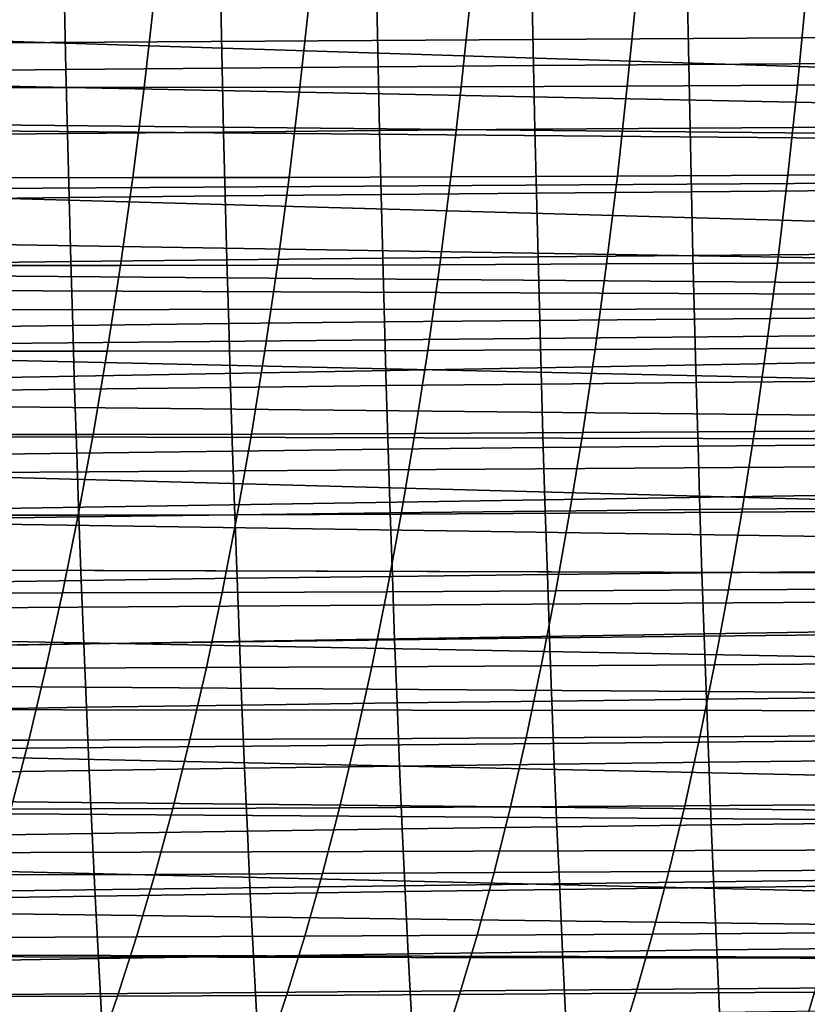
# Model space of a CAD drawing. Header units: metres. Extents: x -23 to 242, y -40 to 23.
# Tile 156 of 256: x 34.16 to 39.49, y -12.86 to -6.19. Entities that reach past the tile are written whole.
import ezdxf

# ---------------------------------------------------------------- set-up
doc = ezdxf.new("R2010")
doc.units = ezdxf.units.M
doc.layers.add('solid_10171013', color=7, linetype='CONTINUOUS')

msp = doc.modelspace()

# ---------------------------------------------------------------- linework, layer by layer
at = {"layer": 'solid_10171013'}
for points in [[(29.852549, -5.847373, 77.373886), (60.200001, -6.18034, 77.478867), (60.200001, -7.167359, 77.828392), (29.717369, -6.195423, 77.48378)], [(29.826523, -5.90816, 115.607422), (29.644566, -6.371713, 115.457878), (60.5, -6.180868, 115.520927)], [(39.427166, -6.632654, 244.7108), (39.486263, -6.009661, 244.431168), (40.658176, -6.003583, 244.729828), (40.601154, -6.626164, 245.008926)], [(33.984169, -6.648599, 242.928757), (34.057964, -6.024538, 242.64917), (35.070385, -6.024316, 243.046082), (35.000237, -6.648366, 243.326096)], [(35.000237, -6.648366, 243.326096), (35.070385, -6.024316, 243.046082), (36.123684, -6.022539, 243.42337), (36.056801, -6.646457, 243.703583)], [(36.577229, -6.073827, 272.715485), (35.520267, -6.082407, 272.557373), (35.529659, -6.516191, 272.514343), (36.58625, -6.507073, 272.673126)], [(36.056801, -6.646457, 243.703583), (36.123684, -6.022539, 243.42337), (37.213779, -6.019381, 243.779938), (37.149799, -6.643067, 244.06012)], [(37.631355, -6.066026, 272.869934), (36.577229, -6.073827, 272.715485), (36.58625, -6.507073, 272.673126), (37.640038, -6.498778, 272.828064)], [(37.149799, -6.643067, 244.06012), (37.213779, -6.019381, 243.779938), (38.336349, -6.01505, 244.115311), (38.274952, -6.638423, 244.395294)], [(38.682812, -6.058881, 273.022034), (37.631355, -6.066026, 272.869934), (37.640038, -6.498778, 272.828064), (38.691162, -6.491179, 272.980499)], [(38.274952, -6.638423, 244.395294), (38.336349, -6.01505, 244.115311), (39.486263, -6.009661, 244.431168), (39.427166, -6.632654, 244.7108)], [(39.73175, -6.052272, 273.173035), (38.682812, -6.058881, 273.022034), (38.691162, -6.491179, 272.980499), (39.73978, -6.484146, 273.131622)], [(34.460312, -6.091885, 272.394348), (33.397202, -6.102383, 272.225128), (33.407467, -6.537412, 272.180267), (34.470112, -6.526262, 272.350494)], [(35.520267, -6.082407, 272.557373), (34.460312, -6.091885, 272.394348), (34.470112, -6.526262, 272.350494), (35.529659, -6.516191, 272.514343)], [(29.644566, -6.371713, 115.457878), (29.442284, -6.856327, 115.288048), (60.5, -7.167438, 115.171585), (60.5, -6.180868, 115.520927)], [(29.573509, -6.547442, 77.602089), (29.717369, -6.195423, 77.48378), (60.200001, -7.167359, 77.828392)], [(34.470112, -6.526262, 272.350494), (33.407467, -6.537412, 272.180267), (33.418503, -6.972116, 272.13147), (34.480648, -6.960333, 272.302856)], [(35.529659, -6.516191, 272.514343), (34.470112, -6.526262, 272.350494), (34.480648, -6.960333, 272.302856), (35.539753, -6.949686, 272.467682)], [(36.58625, -6.507073, 272.673126), (35.529659, -6.516191, 272.514343), (35.539753, -6.949686, 272.467682), (36.595943, -6.940039, 272.627228)], [(37.640038, -6.498778, 272.828064), (36.58625, -6.507073, 272.673126), (36.595943, -6.940039, 272.627228), (37.649364, -6.931258, 272.782776)], [(38.691162, -6.491179, 272.980499), (37.640038, -6.498778, 272.828064), (37.649364, -6.931258, 272.782776), (38.700138, -6.923208, 272.935608)], [(39.73978, -6.484146, 273.131622), (38.691162, -6.491179, 272.980499), (38.700138, -6.923208, 272.935608), (39.748409, -6.915755, 273.086975)], [(29.421116, -6.903989, 77.729416), (29.573509, -6.547442, 77.602089), (60.200001, -7.167359, 77.828392)], [(33.903435, -7.259393, 243.234634), (33.984169, -6.648599, 242.928757), (35.000237, -6.648366, 243.326096), (34.923481, -7.259134, 243.632507)], [(34.923481, -7.259134, 243.632507), (35.000237, -6.648366, 243.326096), (36.056801, -6.646457, 243.703583), (35.983608, -7.257094, 244.010239)], [(35.983608, -7.257094, 244.010239), (36.056801, -6.646457, 243.703583), (37.149799, -6.643067, 244.06012), (37.079781, -7.253484, 244.366806)], [(37.079781, -7.253484, 244.366806), (37.149799, -6.643067, 244.06012), (38.274952, -6.638423, 244.395294), (38.207741, -7.248552, 244.701828)], [(38.207741, -7.248552, 244.701828), (38.274952, -6.638423, 244.395294), (39.427166, -6.632654, 244.7108), (39.362465, -7.242437, 245.016998)], [(39.362465, -7.242437, 245.016998), (39.427166, -6.632654, 244.7108), (40.601154, -6.626164, 245.008926), (40.538708, -7.23558, 245.314636)], [(29.442284, -6.856327, 115.288048), (29.217833, -7.361053, 115.0961), (60.5, -7.167438, 115.171585)], [(29.421116, -6.903989, 77.729416), (60.200001, -7.167359, 77.828392), (60.200001, -8.134733, 78.229088), (29.260326, -7.26561, 77.866402)], [(36.595943, -6.940039, 272.627228), (35.539753, -6.949686, 272.467682), (35.550545, -7.382892, 272.417297), (36.606312, -7.372726, 272.577728)], [(37.649364, -6.931258, 272.782776), (36.595943, -6.940039, 272.627228), (36.606312, -7.372726, 272.577728), (37.659336, -7.363464, 272.733978)], [(38.700138, -6.923208, 272.935608), (37.649364, -6.931258, 272.782776), (37.659336, -7.363464, 272.733978), (38.709743, -7.354967, 272.887299)], [(39.748409, -6.915755, 273.086975), (38.700138, -6.923208, 272.935608), (38.709743, -7.354967, 272.887299), (39.757645, -7.347093, 273.039001)], [(34.480648, -6.960333, 272.302856), (33.418503, -6.972116, 272.13147), (33.430313, -7.406502, 272.078674), (34.49192, -7.394104, 272.251343)], [(35.539753, -6.949686, 272.467682), (34.480648, -6.960333, 272.302856), (34.49192, -7.394104, 272.251343), (35.550545, -7.382892, 272.417297)], [(29.217833, -7.361053, 115.0961), (28.970533, -7.886432, 114.879448), (60.5, -8.134203, 114.771141), (60.5, -7.167438, 115.171585)], [(29.090902, -7.632411, 78.013618), (29.260326, -7.26561, 77.866402), (60.200001, -8.134733, 78.229088)], [(33.815971, -7.855775, 243.56601), (33.903435, -7.259393, 243.234634), (34.923481, -7.259134, 243.632507), (34.840321, -7.855471, 243.964493)], [(34.840321, -7.855471, 243.964493), (34.923481, -7.259134, 243.632507), (35.983608, -7.257094, 244.010239), (35.904293, -7.853294, 244.342545)], [(35.904293, -7.853294, 244.342545), (35.983608, -7.257094, 244.010239), (37.079781, -7.253484, 244.366806), (37.003891, -7.849473, 244.699203)], [(37.003891, -7.849473, 244.699203), (37.079781, -7.253484, 244.366806), (38.207741, -7.248552, 244.701828), (38.134892, -7.844275, 245.034119)], [(38.134892, -7.844275, 245.034119), (38.207741, -7.248552, 244.701828), (39.362465, -7.242437, 245.016998), (39.29232, -7.83785, 245.348984)], [(39.29232, -7.83785, 245.348984), (39.362465, -7.242437, 245.016998), (40.538708, -7.23558, 245.314636), (40.470993, -7.830668, 245.646149)], [(34.49192, -7.394104, 272.251343), (33.430313, -7.406502, 272.078674), (33.442898, -7.840576, 272.021759), (34.503922, -7.82758, 272.195923)], [(35.550545, -7.382892, 272.417297), (34.49192, -7.394104, 272.251343), (34.503922, -7.82758, 272.195923), (35.562038, -7.815816, 272.363098)], [(36.606312, -7.372726, 272.577728), (35.550545, -7.382892, 272.417297), (35.562038, -7.815816, 272.363098), (36.617352, -7.805137, 272.524567)], [(37.659336, -7.363464, 272.733978), (36.606312, -7.372726, 272.577728), (36.617352, -7.805137, 272.524567), (37.66996, -7.795397, 272.681641)], [(38.709743, -7.354967, 272.887299), (37.659336, -7.363464, 272.733978), (37.66996, -7.795397, 272.681641), (38.719975, -7.786452, 272.835571)], [(39.757645, -7.347093, 273.039001), (38.709743, -7.354967, 272.887299), (38.719975, -7.786452, 272.835571), (39.76749, -7.778154, 272.98764)], [(28.912884, -8.00358, 78.171257), (29.090902, -7.632411, 78.013618), (60.200001, -8.134733, 78.229088)], [(36.617352, -7.805137, 272.524567), (35.562038, -7.815816, 272.363098), (35.574226, -8.248462, 272.305023), (36.629063, -8.237274, 272.467682)], [(37.66996, -7.795397, 272.681641), (36.617352, -7.805137, 272.524567), (36.629063, -8.237274, 272.467682), (37.681236, -8.227057, 272.625671)], [(38.719975, -7.786452, 272.835571), (37.66996, -7.795397, 272.681641), (37.681236, -8.227057, 272.625671), (38.730839, -8.217659, 272.780334)], [(39.76749, -7.778154, 272.98764), (38.719975, -7.786452, 272.835571), (38.730839, -8.217659, 272.780334), (39.77795, -8.208933, 272.932892)], [(34.503922, -7.82758, 272.195923), (33.442898, -7.840576, 272.021759), (33.456249, -8.274345, 271.960663), (34.516651, -8.260769, 272.136444)], [(33.721989, -8.4366, 243.922028), (33.815971, -7.855775, 243.56601), (34.840321, -7.855471, 243.964493), (34.75095, -8.436225, 244.321228)], [(35.562038, -7.815816, 272.363098), (34.503922, -7.82758, 272.195923), (34.516651, -8.260769, 272.136444), (35.574226, -8.248462, 272.305023)], [(34.75095, -8.436225, 244.321228), (34.840321, -7.855471, 243.964493), (35.904293, -7.853294, 244.342545), (35.819046, -8.433905, 244.699692)], [(35.819046, -8.433905, 244.699692), (35.904293, -7.853294, 244.342545), (37.003891, -7.849473, 244.699203), (36.92231, -8.42988, 245.056503)], [(36.92231, -8.42988, 245.056503), (37.003891, -7.849473, 244.699203), (38.134892, -7.844275, 245.034119), (38.056564, -8.424435, 245.391373)], [(38.056564, -8.424435, 245.391373), (38.134892, -7.844275, 245.034119), (39.29232, -7.83785, 245.348984), (39.216888, -8.417729, 245.705994)], [(39.216888, -8.417729, 245.705994), (39.29232, -7.83785, 245.348984), (40.470993, -7.830668, 245.646149), (40.398163, -8.410264, 246.002731)], [(28.970533, -7.886432, 114.879448), (28.837629, -8.157341, 114.760826), (60.5, -8.134203, 114.771141)], [(28.912884, -8.00358, 78.171257), (60.200001, -8.134733, 78.229088), (60.200001, -9.07981, 78.679871), (28.726845, -8.378253, 78.33947)], [(28.553656, -8.714286, 114.501701), (28.401566, -9.002381, 114.359367), (60.5, -9.079846, 114.320084), (60.5, -8.134203, 114.771141)], [(28.698837, -8.432946, 114.635201), (28.553656, -8.714286, 114.501701), (60.5, -8.134203, 114.771141)], [(28.837629, -8.157341, 114.760826), (28.698837, -8.432946, 114.635201), (60.5, -8.134203, 114.771141)], [(39.77795, -8.208933, 272.932892), (38.730839, -8.217659, 272.780334), (38.742336, -8.648585, 272.721527), (39.789028, -8.639422, 272.874664)], [(34.516651, -8.260769, 272.136444), (33.456249, -8.274345, 271.960663), (33.470367, -8.707817, 271.895355), (34.530113, -8.693674, 272.072906)], [(35.574226, -8.248462, 272.305023), (34.516651, -8.260769, 272.136444), (34.530113, -8.693674, 272.072906), (35.587116, -8.680832, 272.243011)], [(36.629063, -8.237274, 272.467682), (35.574226, -8.248462, 272.305023), (35.587116, -8.680832, 272.243011), (36.641445, -8.669138, 272.406952)], [(37.681236, -8.227057, 272.625671), (36.629063, -8.237274, 272.467682), (36.641445, -8.669138, 272.406952), (37.693161, -8.658441, 272.56604)], [(38.730839, -8.217659, 272.780334), (37.681236, -8.227057, 272.625671), (37.693161, -8.658441, 272.56604), (38.742336, -8.648585, 272.721527)], [(28.5333, -8.755605, 78.518356), (28.726845, -8.378253, 78.33947), (60.200001, -9.07981, 78.679871)], [(39.136341, -8.980957, 246.087204), (39.216888, -8.417729, 245.705994), (40.398163, -8.410264, 246.002731), (40.320377, -8.973246, 246.38356)], [(33.6217, -9.000763, 244.30188), (33.721989, -8.4366, 243.922028), (34.75095, -8.436225, 244.321228), (34.655567, -9.00029, 244.701889)], [(34.655567, -9.00029, 244.701889), (34.75095, -8.436225, 244.321228), (35.819046, -8.433905, 244.699692), (35.72805, -8.997813, 245.080841)], [(35.72805, -8.997813, 245.080841), (35.819046, -8.433905, 244.699692), (36.92231, -8.42988, 245.056503), (36.83522, -8.993588, 245.437881)], [(36.83522, -8.993588, 245.437881), (36.92231, -8.42988, 245.056503), (38.056564, -8.424435, 245.391373), (37.972935, -8.987912, 245.772766)], [(37.972935, -8.987912, 245.772766), (38.056564, -8.424435, 245.391373), (39.216888, -8.417729, 245.705994), (39.136341, -8.980957, 246.087204)], [(36.641445, -8.669138, 272.406952), (35.587116, -8.680832, 272.243011), (35.600712, -9.112887, 272.176941), (36.65451, -9.100691, 272.342346)], [(37.693161, -8.658441, 272.56604), (36.641445, -8.669138, 272.406952), (36.65451, -9.100691, 272.342346), (37.705753, -9.08951, 272.502625)], [(38.742336, -8.648585, 272.721527), (37.693161, -8.658441, 272.56604), (37.705753, -9.08951, 272.502625), (38.754478, -9.079192, 272.659027)], [(39.789028, -8.639422, 272.874664), (38.742336, -8.648585, 272.721527), (38.754478, -9.079192, 272.659027), (39.800739, -9.069583, 272.812866)], [(34.530113, -8.693674, 272.072906), (33.470367, -8.707817, 271.895355), (33.485268, -9.140946, 271.825623), (34.544312, -9.126255, 272.005127)], [(35.587116, -8.680832, 272.243011), (34.530113, -8.693674, 272.072906), (34.544312, -9.126255, 272.005127), (35.600712, -9.112887, 272.176941)], [(28.5333, -8.755605, 78.518356), (60.200001, -9.07981, 78.679871), (60.200001, -10, 79.179489), (28.330912, -9.136378, 78.708809)], [(28.401566, -9.002381, 114.359367), (28.242598, -9.296752, 114.207916), (60.5, -9.079846, 114.320084)], [(33.515347, -9.547365, 244.704636), (33.6217, -9.000763, 244.30188), (34.655567, -9.00029, 244.701889), (34.554405, -9.546768, 245.10556)], [(34.554405, -9.546768, 245.10556), (34.655567, -9.00029, 244.701889), (35.72805, -8.997813, 245.080841), (35.631531, -9.544126, 245.485062)], [(35.631531, -9.544126, 245.485062), (35.72805, -8.997813, 245.080841), (36.83522, -8.993588, 245.437881), (36.742832, -9.539706, 245.842407)], [(36.742832, -9.539706, 245.842407), (36.83522, -8.993588, 245.437881), (37.972935, -8.987912, 245.772766), (37.884205, -9.533818, 246.177368)], [(37.884205, -9.533818, 246.177368), (37.972935, -8.987912, 245.772766), (39.136341, -8.980957, 246.087204), (39.050869, -9.526643, 246.491669)], [(39.050869, -9.526643, 246.491669), (39.136341, -8.980957, 246.087204), (40.320377, -8.973246, 246.38356), (40.237827, -9.518723, 246.787704)], [(39.800739, -9.069583, 272.812866), (38.754478, -9.079192, 272.659027), (38.767315, -9.509342, 272.592682), (39.813118, -9.499286, 272.747314)], [(28.076944, -9.596689, 114.04718), (27.904324, -9.902796, 113.876266), (60.5, -10.000049, 113.820457), (60.5, -9.079846, 114.320084)], [(28.242598, -9.296752, 114.207916), (28.076944, -9.596689, 114.04718), (60.5, -9.079846, 114.320084)], [(28.120554, -9.519482, 78.910812), (28.330912, -9.136378, 78.708809), (60.200001, -10, 79.179489)], [(34.544312, -9.126255, 272.005127), (33.485268, -9.140946, 271.825623), (33.500999, -9.573559, 271.751251), (34.559307, -9.558345, 271.932861)], [(35.600712, -9.112887, 272.176941), (34.544312, -9.126255, 272.005127), (34.559307, -9.558345, 271.932861), (35.61507, -9.54447, 272.106567)], [(36.65451, -9.100691, 272.342346), (35.600712, -9.112887, 272.176941), (35.61507, -9.54447, 272.106567), (36.668312, -9.53178, 272.27356)], [(37.705753, -9.08951, 272.502625), (36.65451, -9.100691, 272.342346), (36.668312, -9.53178, 272.27356), (37.719051, -9.520123, 272.435181)], [(38.754478, -9.079192, 272.659027), (37.705753, -9.08951, 272.502625), (37.719051, -9.520123, 272.435181), (38.767315, -9.509342, 272.592682)], [(27.904572, -9.902658, 79.123657), (28.120554, -9.519482, 78.910812), (60.200001, -10, 79.179489)], [(34.447701, -10.074824, 245.53125), (34.554405, -9.546768, 245.10556), (35.631531, -9.544126, 245.485062), (35.52972, -10.072013, 245.911392)], [(35.61507, -9.54447, 272.106567), (34.559307, -9.558345, 271.932861), (34.575153, -9.989755, 271.855865), (35.630241, -9.9754, 272.031586)], [(35.52972, -10.072013, 245.911392), (35.631531, -9.544126, 245.485062), (36.742832, -9.539706, 245.842407), (36.64537, -10.06741, 246.269089)], [(36.668312, -9.53178, 272.27356), (35.61507, -9.54447, 272.106567), (35.630241, -9.9754, 272.031586), (36.682899, -9.962238, 272.200378)], [(36.64537, -10.06741, 246.269089), (36.742832, -9.539706, 245.842407), (37.884205, -9.533818, 246.177368), (37.790596, -10.061334, 246.604202)], [(37.719051, -9.520123, 272.435181), (36.668312, -9.53178, 272.27356), (36.682899, -9.962238, 272.200378), (37.733112, -9.950118, 272.363464)], [(38.767315, -9.509342, 272.592682), (37.719051, -9.520123, 272.435181), (37.733112, -9.950118, 272.363464), (38.780888, -9.938885, 272.522156)], [(37.790596, -10.061334, 246.604202), (37.884205, -9.533818, 246.177368), (39.050869, -9.526643, 246.491669), (38.960682, -10.053972, 246.918411)], [(39.813118, -9.499286, 272.747314), (38.767315, -9.509342, 272.592682), (38.780888, -9.938885, 272.522156), (39.826218, -9.928387, 272.677734)], [(38.960682, -10.053972, 246.918411), (39.050869, -9.526643, 246.491669), (40.237827, -9.518723, 246.787704), (40.150715, -10.045891, 247.214172)], [(33.403175, -10.075564, 245.129364), (33.515347, -9.547365, 244.704636), (34.554405, -9.546768, 245.10556), (34.447701, -10.074824, 245.53125)], [(34.559307, -9.558345, 271.932861), (33.500999, -9.573559, 271.751251), (33.517635, -10.005455, 271.671936), (34.575153, -9.989755, 271.855865)], [(27.904572, -9.902658, 79.123657), (60.200001, -10, 79.179489), (60.200001, -10.89278, 79.726585), (27.684956, -10.283994, 79.346588)], [(27.904324, -9.902796, 113.876266), (27.72444, -10.215621, 113.694214), (60.5, -10.000049, 113.820457)], [(38.780888, -9.938885, 272.522156), (37.733112, -9.950118, 272.363464), (37.747986, -10.379336, 272.287201), (38.79525, -10.367668, 272.447266)], [(39.826218, -9.928387, 272.677734), (38.780888, -9.938885, 272.522156), (38.79525, -10.367668, 272.447266), (39.84008, -10.356742, 272.603882)], [(27.53647, -10.535507, 113.500092), (27.341213, -10.861005, 113.294006), (60.5, -10.893069, 113.273224), (60.5, -10.000049, 113.820457)], [(27.72444, -10.215621, 113.694214), (27.53647, -10.535507, 113.500092), (60.5, -10.000049, 113.820457)], [(34.575153, -9.989755, 271.855865), (33.517635, -10.005455, 271.671936), (33.535229, -10.436438, 271.587433), (34.591915, -10.420298, 271.773865)], [(35.630241, -9.9754, 272.031586), (34.575153, -9.989755, 271.855865), (34.591915, -10.420298, 271.773865), (35.64629, -10.4055, 271.951782)], [(36.682899, -9.962238, 272.200378), (35.630241, -9.9754, 272.031586), (35.64629, -10.4055, 271.951782), (36.698326, -10.391897, 272.122467)], [(37.733112, -9.950118, 272.363464), (36.682899, -9.962238, 272.200378), (36.698326, -10.391897, 272.122467), (37.747986, -10.379336, 272.287201)], [(33.285442, -10.584518, 245.575073), (33.403175, -10.075564, 245.129364), (34.447701, -10.074824, 245.53125), (34.335701, -10.583623, 245.978012)], [(34.335701, -10.583623, 245.978012), (34.447701, -10.074824, 245.53125), (35.52972, -10.072013, 245.911392), (35.422848, -10.580647, 246.358856)], [(35.422848, -10.580647, 246.358856), (35.52972, -10.072013, 245.911392), (36.64537, -10.06741, 246.269089), (36.543056, -10.575875, 246.716949)], [(36.543056, -10.575875, 246.716949), (36.64537, -10.06741, 246.269089), (37.790596, -10.061334, 246.604202), (37.692318, -10.56964, 247.052261)], [(37.692318, -10.56964, 247.052261), (37.790596, -10.061334, 246.604202), (38.960682, -10.053972, 246.918411), (38.865993, -10.562135, 247.36644)], [(38.865993, -10.562135, 247.36644), (38.960682, -10.053972, 246.918411), (40.150715, -10.045891, 247.214172), (40.059238, -10.553936, 247.661972)], [(27.459566, -10.664751, 79.580688), (27.684956, -10.283994, 79.346588), (60.200001, -10.89278, 79.726585)], [(35.64629, -10.4055, 271.951782), (34.591915, -10.420298, 271.773865), (34.60965, -10.849785, 271.686523), (35.663269, -10.834594, 271.866821)], [(36.698326, -10.391897, 272.122467), (35.64629, -10.4055, 271.951782), (35.663269, -10.834594, 271.866821), (36.714645, -10.820587, 272.039612)], [(37.747986, -10.379336, 272.287201), (36.698326, -10.391897, 272.122467), (36.714645, -10.820587, 272.039612), (37.763721, -10.807618, 272.206146)], [(38.79525, -10.367668, 272.447266), (37.747986, -10.379336, 272.287201), (37.763721, -10.807618, 272.206146), (38.810444, -10.795541, 272.367676)], [(39.84008, -10.356742, 272.603882), (38.79525, -10.367668, 272.447266), (38.810444, -10.795541, 272.367676), (39.854752, -10.784208, 272.525513)], [(34.591915, -10.420298, 271.773865), (33.535229, -10.436438, 271.587433), (33.553852, -10.866307, 271.497406), (34.60965, -10.849785, 271.686523)], [(33.162388, -11.073386, 246.040863), (33.285442, -10.584518, 245.575073), (34.335701, -10.583623, 245.978012), (34.218639, -11.072329, 246.444901)], [(34.218639, -11.072329, 246.444901), (34.335701, -10.583623, 245.978012), (35.422848, -10.580647, 246.358856), (35.311142, -11.069197, 246.826477)], [(35.311142, -11.069197, 246.826477), (35.422848, -10.580647, 246.358856), (36.543056, -10.575875, 246.716949), (36.436115, -11.064281, 247.185028)], [(36.436115, -11.064281, 247.185028), (36.543056, -10.575875, 246.716949), (37.692318, -10.56964, 247.052261), (37.589584, -11.057921, 247.520554)], [(37.589584, -11.057921, 247.520554), (37.692318, -10.56964, 247.052261), (38.865993, -10.562135, 247.36644), (38.767006, -11.050316, 247.834763)], [(38.767006, -11.050316, 247.834763), (38.865993, -10.562135, 247.36644), (40.059238, -10.553936, 247.661972), (39.963604, -11.042053, 248.130112)], [(27.459566, -10.664751, 79.580688), (60.200001, -10.89278, 79.726585), (60.200001, -11.755705, 80.319656), (27.229609, -11.043742, 79.8256)], [(37.763721, -10.807618, 272.206146), (36.714645, -10.820587, 272.039612), (36.731915, -11.24814, 271.951538), (37.780373, -11.234804, 272.120026)], [(38.810444, -10.795541, 272.367676), (37.763721, -10.807618, 272.206146), (37.780373, -11.234804, 272.120026), (38.826519, -11.222352, 272.283234)], [(39.854752, -10.784208, 272.525513), (38.810444, -10.795541, 272.367676), (38.826519, -11.222352, 272.283234), (39.870274, -11.210642, 272.442383)], [(27.341213, -10.861005, 113.294006), (27.140184, -11.1902, 113.076469), (60.5, -10.893069, 113.273224)], [(34.60965, -10.849785, 271.686523), (33.553852, -10.866307, 271.497406), (33.573559, -11.294866, 271.401611), (34.628422, -11.278029, 271.593597)], [(35.663269, -10.834594, 271.866821), (34.60965, -10.849785, 271.686523), (34.628422, -11.278029, 271.593597), (35.681236, -11.262502, 271.776489)], [(36.714645, -10.820587, 272.039612), (35.663269, -10.834594, 271.866821), (35.681236, -11.262502, 271.776489), (36.731915, -11.24814, 271.951538)], [(27.140184, -11.1902, 113.076469), (26.934616, -11.521478, 112.847954), (60.5, -11.755618, 112.680405), (60.5, -10.893069, 113.273224)], [(26.997713, -11.418797, 80.080162), (27.229609, -11.043742, 79.8256), (60.200001, -11.755705, 80.319656)], [(33.034267, -11.541326, 246.525757), (33.162388, -11.073386, 246.040863), (34.218639, -11.072329, 246.444901), (34.09676, -11.540108, 246.930939)], [(34.09676, -11.540108, 246.930939), (34.218639, -11.072329, 246.444901), (35.311142, -11.069197, 246.826477), (35.194839, -11.536836, 247.313293)], [(35.194839, -11.536836, 247.313293), (35.311142, -11.069197, 246.826477), (36.436115, -11.064281, 247.185028), (36.324764, -11.531805, 247.672333)], [(36.324764, -11.531805, 247.672333), (36.436115, -11.064281, 247.185028), (37.589584, -11.057921, 247.520554), (37.48262, -11.525359, 248.008133)], [(37.48262, -11.525359, 248.008133), (37.589584, -11.057921, 247.520554), (38.767006, -11.050316, 247.834763), (38.663933, -11.517702, 248.322388)], [(38.663933, -11.517702, 248.322388), (38.767006, -11.050316, 247.834763), (39.963604, -11.042053, 248.130112), (39.864014, -11.509433, 248.617599)], [(39.870274, -11.210642, 272.442383), (38.826519, -11.222352, 272.283234), (38.843529, -11.647949, 272.193604), (39.886692, -11.6359, 272.354279)], [(34.628422, -11.278029, 271.593597), (33.573559, -11.294866, 271.401611), (33.594418, -11.721916, 271.299744), (34.648281, -11.704844, 271.494781)], [(35.681236, -11.262502, 271.776489), (34.628422, -11.278029, 271.593597), (34.648281, -11.704844, 271.494781), (35.700245, -11.689046, 271.68045)], [(36.731915, -11.24814, 271.951538), (35.681236, -11.262502, 271.776489), (35.700245, -11.689046, 271.68045), (36.750183, -11.674387, 271.857941)], [(37.780373, -11.234804, 272.120026), (36.731915, -11.24814, 271.951538), (36.750183, -11.674387, 271.857941), (37.797985, -11.660733, 272.028595)], [(38.826519, -11.222352, 272.283234), (37.780373, -11.234804, 272.120026), (37.797985, -11.660733, 272.028595), (38.843529, -11.647949, 272.193604)], [(26.997713, -11.418797, 80.080162), (60.200001, -11.755705, 80.319656), (60.200001, -12.586408, 80.957077), (26.765713, -11.788426, 80.343483)], [(26.934616, -11.521478, 112.847954), (26.722589, -11.855992, 112.607002), (60.5, -11.755618, 112.680405)], [(33.970299, -11.986135, 247.435165), (34.09676, -11.540108, 246.930939), (35.194839, -11.536836, 247.313293), (35.074165, -11.982743, 247.818329)], [(35.074165, -11.982743, 247.818329), (35.194839, -11.536836, 247.313293), (36.324764, -11.531805, 247.672333), (36.209229, -11.977631, 248.177887)], [(36.209229, -11.977631, 248.177887), (36.324764, -11.531805, 247.672333), (37.48262, -11.525359, 248.008133), (37.371628, -11.971144, 248.513977)], [(37.371628, -11.971144, 248.513977), (37.48262, -11.525359, 248.008133), (38.663933, -11.517702, 248.322388), (38.55698, -11.96349, 248.828308)], [(38.55698, -11.96349, 248.828308), (38.663933, -11.517702, 248.322388), (39.864014, -11.509433, 248.617599), (39.760666, -11.955273, 249.123428)], [(36.750183, -11.674387, 271.857941), (35.700245, -11.689046, 271.68045), (35.720356, -12.114048, 271.578461), (36.769512, -12.09916, 271.758606)], [(37.797985, -11.660733, 272.028595), (36.750183, -11.674387, 271.857941), (36.769512, -12.09916, 271.758606), (37.816612, -12.085247, 271.931549)], [(38.843529, -11.647949, 272.193604), (37.797985, -11.660733, 272.028595), (37.816612, -12.085247, 271.931549), (38.861511, -12.072182, 272.098572)], [(39.886692, -11.6359, 272.354279), (38.843529, -11.647949, 272.193604), (38.861511, -12.072182, 272.098572), (39.904057, -12.059836, 272.260895)], [(34.648281, -11.704844, 271.494781), (33.594418, -11.721916, 271.299744), (33.616489, -12.147259, 271.191528), (34.669296, -12.130038, 271.389862)], [(35.700245, -11.689046, 271.68045), (34.648281, -11.704844, 271.494781), (34.669296, -12.130038, 271.389862), (35.720356, -12.114048, 271.578461)], [(26.505533, -12.192207, 112.354027), (26.286121, -12.527638, 112.090324), (60.5, -12.586076, 112.043152), (60.5, -11.755618, 112.680405)], [(26.722589, -11.855992, 112.607002), (26.505533, -12.192207, 112.354027), (60.5, -11.755618, 112.680405)], [(26.531319, -12.154029, 80.616692), (26.765713, -11.788426, 80.343483), (60.200001, -12.586408, 80.957077)], [(33.839535, -12.410009, 247.956497), (33.970299, -11.986135, 247.435165), (35.074165, -11.982743, 247.818329), (34.949383, -12.406514, 248.340485)], [(34.949383, -12.406514, 248.340485), (35.074165, -11.982743, 247.818329), (36.209229, -11.977631, 248.177887), (36.089764, -12.401347, 248.700592)], [(36.089764, -12.401347, 248.700592), (36.209229, -11.977631, 248.177887), (37.371628, -11.971144, 248.513977), (37.256859, -12.394857, 249.037018)], [(37.256859, -12.394857, 249.037018), (37.371628, -11.971144, 248.513977), (38.55698, -11.96349, 248.828308), (38.446377, -12.387254, 249.351486)], [(38.446377, -12.387254, 249.351486), (38.55698, -11.96349, 248.828308), (39.760666, -11.955273, 249.123428), (39.65379, -12.379141, 249.646545)], [(38.861511, -12.072182, 272.098572), (37.816612, -12.085247, 271.931549), (37.836308, -12.508184, 271.828705), (38.880524, -12.494897, 271.997864)], [(39.904057, -12.059836, 272.260895), (38.861511, -12.072182, 272.098572), (38.880524, -12.494897, 271.997864), (39.922413, -12.482309, 272.162018)], [(34.669296, -12.130038, 271.389862), (33.616489, -12.147259, 271.191528), (33.639835, -12.570695, 271.076691), (34.691525, -12.553428, 271.278503)], [(35.720356, -12.114048, 271.578461), (34.669296, -12.130038, 271.389862), (34.691525, -12.553428, 271.278503), (35.741623, -12.537332, 271.470276)], [(36.769512, -12.09916, 271.758606), (35.720356, -12.114048, 271.578461), (35.741623, -12.537332, 271.470276), (36.789944, -12.52229, 271.653259)], [(37.816612, -12.085247, 271.931549), (36.769512, -12.09916, 271.758606), (36.789944, -12.52229, 271.653259), (37.836308, -12.508184, 271.828705)], [(26.296099, -12.514135, 80.898834), (26.531319, -12.154029, 80.616692), (60.200001, -12.586408, 80.957077)], [(33.704788, -12.811864, 248.493713), (33.839535, -12.410009, 247.956497), (34.949383, -12.406514, 248.340485), (34.820801, -12.808287, 248.878571)], [(34.820801, -12.808287, 248.878571), (34.949383, -12.406514, 248.340485), (36.089764, -12.401347, 248.700592), (35.966652, -12.803098, 249.239258)], [(35.966652, -12.803098, 249.239258), (36.089764, -12.401347, 248.700592), (37.256859, -12.394857, 249.037018), (37.138588, -12.796643, 249.57605)], [(37.138588, -12.796643, 249.57605), (37.256859, -12.394857, 249.037018), (38.446377, -12.387254, 249.351486), (38.33239, -12.789136, 249.890686)], [(38.33239, -12.789136, 249.890686), (38.446377, -12.387254, 249.351486), (39.65379, -12.379141, 249.646545), (39.543629, -12.781178, 250.185745)], [(39.922413, -12.482309, 272.162018), (38.880524, -12.494897, 271.997864), (38.900612, -12.915944, 271.891266), (39.941799, -12.903175, 272.057434)], [(26.296099, -12.514135, 80.898834), (60.200001, -12.586408, 80.957077), (60.200001, -13.382612, 81.6371), (26.062399, -12.86682, 81.188408)], [(26.286121, -12.527638, 112.090324), (26.066248, -12.860586, 111.816833), (60.5, -12.586076, 112.043152)], [(35.741623, -12.537332, 271.470276), (34.691525, -12.553428, 271.278503), (34.715023, -12.974821, 271.160431), (35.764103, -12.958716, 271.355591)], [(36.789944, -12.52229, 271.653259), (35.741623, -12.537332, 271.470276), (35.764103, -12.958716, 271.355591), (36.811543, -12.943607, 271.541595)], [(37.836308, -12.508184, 271.828705), (36.789944, -12.52229, 271.653259), (36.811543, -12.943607, 271.541595), (37.857117, -12.929386, 271.719757)], [(38.880524, -12.494897, 271.997864), (37.836308, -12.508184, 271.828705), (37.857117, -12.929386, 271.719757), (38.900612, -12.915944, 271.891266)], [(26.066248, -12.860586, 111.816833), (25.843702, -13.192604, 111.531807), (60.5, -13.383145, 111.362396), (60.5, -12.586076, 112.043152)], [(34.691525, -12.553428, 271.278503), (33.639835, -12.570695, 271.076691), (33.664524, -12.992028, 270.954926), (34.715023, -12.974821, 271.160431)], [(33.566391, -13.191867, 249.045547), (33.704788, -12.811864, 248.493713), (34.820801, -12.808287, 248.878571), (34.688728, -13.188238, 249.43132)], [(34.688728, -13.188238, 249.43132), (34.820801, -12.808287, 248.878571), (35.966652, -12.803098, 249.239258), (35.840195, -13.183063, 249.792633)], [(35.840195, -13.183063, 249.792633), (35.966652, -12.803098, 249.239258), (37.138588, -12.796643, 249.57605), (37.017086, -13.176688, 250.129852)], [(37.017086, -13.176688, 250.129852), (37.138588, -12.796643, 249.57605), (38.33239, -12.789136, 249.890686), (38.215286, -13.169324, 250.444702)], [(38.215286, -13.169324, 250.444702), (38.33239, -12.789136, 249.890686), (39.543629, -12.781178, 250.185745), (39.430443, -13.161572, 250.739838)], [(39.430443, -13.161572, 250.739838), (39.543629, -12.781178, 250.185745), (40.768032, -12.772792, 250.463043), (40.65839, -13.153453, 251.016998)]]:
    msp.add_3dface(points, dxfattribs=at)

doc.saveas('drawing.dxf')
